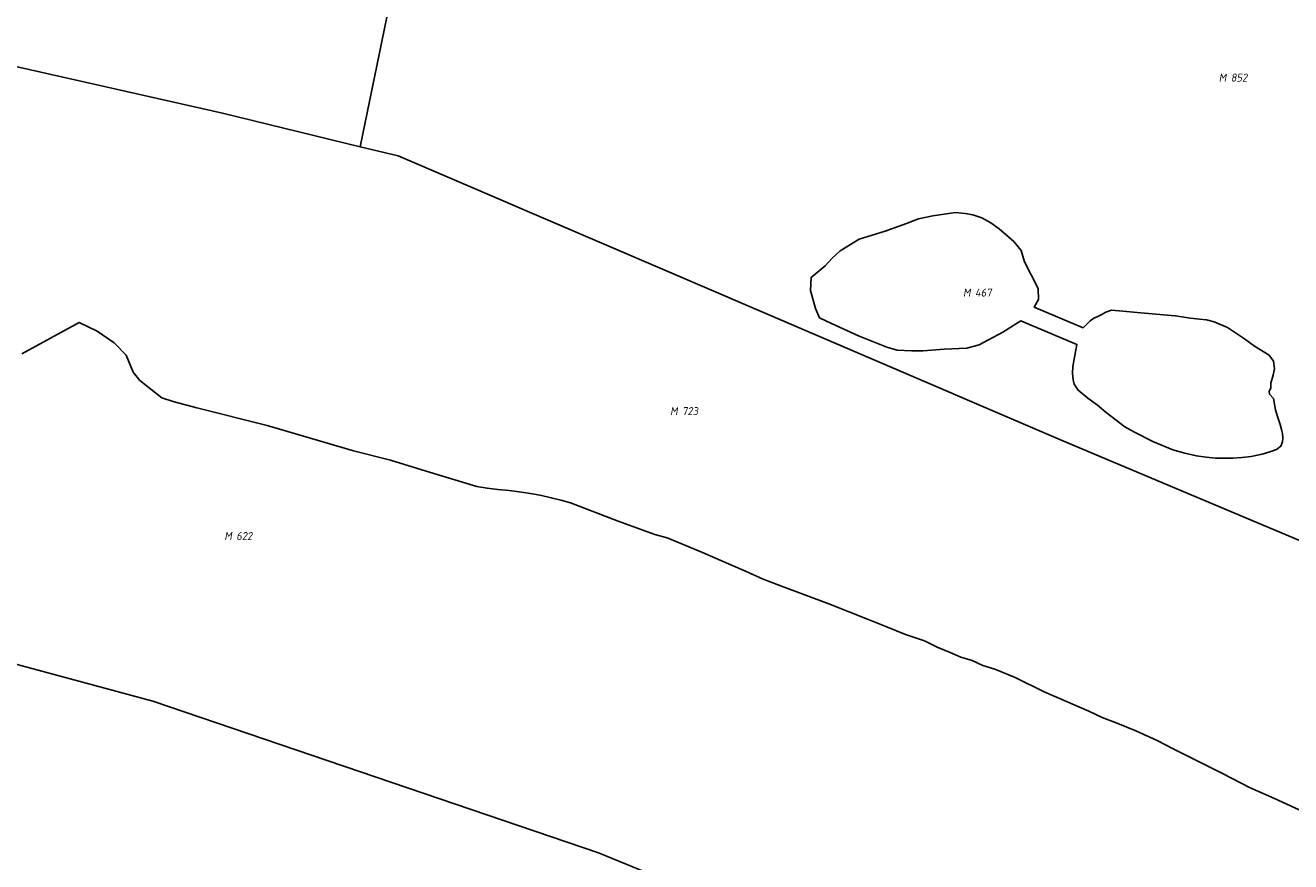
# Model space of a CAD drawing. Header units: metres. Extents: x 141872 to 145452, y 416170 to 417712.
# Tile 19 of 25: x 143771 to 144055, y 417116 to 417304. Entities that reach past the tile are written whole.
import ezdxf
from ezdxf.enums import TextEntityAlignment as Align
from ezdxf.lldxf.tags import DXFTag

# ---------------------------------------------------------------- set-up
doc = ezdxf.new("R2010")
doc.units = ezdxf.units.M
doc.layers.add('B-PV-KG-GRENS_PERCEEL-GV', color=30, linetype='KG-PERCEEL', lineweight=25)
doc.layers.add('B-PV-KG-GRENS_PERCEEL-S', color=30, linetype='Continuous', lineweight=25)
doc.styles.add('NLCS-ISO', font='NLCS-ISO.ttf', dxfattribs={"height": 1.8})
tags = doc.linetypes.add('KG-PERCEEL', pattern='A,5.5,-2,["P",Standard,S=1.8,R=0,X=-0.5,Y=-0.9],-2,5.5,-2,[5,NLCS.SHX,S=0.75,R=0,X=0,Y=0],-2', length=19).pattern_tags.tags
tags[6] = DXFTag(74, 10)

# ---------------------------------------------------------------- blocks, each defined once
blk = doc.blocks.new('SKG-PERCEELNUMMER-SO')
at = {"style": 'NLCS-ISO', "oblique": 10, "flags": 1}
for tag, p in [('GEMEENTECODE', (0, 2.55)), ('PERCEELGROOTTE', (0, -2.45))]:
    blk.add_attdef(tag, text='', height=1.8, dxfattribs=at).set_placement(p, align=Align.MIDDLE_CENTER)
at = {"style": 'NLCS-ISO', "oblique": 10}
blk.add_attdef('SECTIE', text='', height=1.8, dxfattribs=at).set_placement((-0.5, 0), align=Align.MIDDLE_RIGHT)
blk.add_attdef('PERCEELNUMMER', text='', height=1.8, dxfattribs=at).set_placement((0.5, 0), align=Align.MIDDLE_LEFT)

msp = doc.modelspace()

# ---------------------------------------------------------------- linework, layer by layer
at = {"layer": 'B-PV-KG-GRENS_PERCEEL-GV'}
for points in [[(143746.277, 417299.63), (143815.649, 417283.953), (143846.551, 417276.439), (143861.634, 417349.924), (143862.438, 417353.846), (143853.259, 417356.124), (143843.956, 417358.152), (143831.65, 417360.503), (143804.003, 417364.115), (143773.236, 417367.74), (143771.722, 417367.735), (143770.841, 417367.732)], [(143861.634, 417349.924), (143846.551, 417276.439), (143855.009, 417274.383), (144004.182, 417210.416), (144223.218, 417118.223)], [(144223.218, 417118.223), (144004.182, 417210.416), (143855.009, 417274.383), (143846.551, 417276.439), (143815.649, 417283.953), (143746.277, 417299.63)], [(144057.192, 417127.616), (144051.615, 417130.166), (144046.002, 417132.686), (144040.125, 417135.708), (144034.289, 417138.633), (144029.065, 417141.279), (144025.313, 417143.217), (144020.503, 417145.369), (144016.483, 417147.03), (144012.98, 417148.402), (144010.007, 417149.82), (143999.985, 417154.131), (143993.5, 417157.371), (143988.899, 417159.203), (143986.218, 417160.046), (143983.81, 417161.162), (143981.241, 417161.905), (143978.915, 417162.929), (143975.94, 417164.137), (143973.094, 417165.581), (143968.869, 417167.006), (143964.445, 417168.796), (143960.304, 417170.4), (143951.689, 417173.86), (143941.621, 417177.6), (143936.903, 417179.401), (143932.997, 417181.165), (143929.135, 417182.856), (143923.316, 417185.357), (143915.366, 417188.661), (143912.608, 417189.46), (143904.407, 417192.457), (143893.693, 417196.557), (143891.559, 417197.141), (143889.391, 417197.664), (143887.19, 417198.184), (143885.152, 417198.569), (143882.706, 417198.95), (143879.973, 417199.335), (143877.392, 417199.555), (143874.998, 417199.809), (143872.688, 417200.219), (143861.307, 417203.675), (143853.314, 417206.115), (143845.058, 417208.211), (143825.624, 417213.898), (143809.848, 417217.871), (143804.78, 417219.191), (143802.039, 417220.102), (143797.093, 417223.974), (143795.626, 417225.873), (143793.987, 417229.67), (143791.313, 417232.433), (143787.517, 417235.022), (143783.463, 417237.007), (143770.629, 417229.934)], [(143770.629, 417229.934), (143783.463, 417237.007), (143787.517, 417235.022), (143791.313, 417232.433), (143793.987, 417229.67), (143795.626, 417225.873), (143797.093, 417223.974), (143802.039, 417220.102), (143804.78, 417219.191), (143809.848, 417217.871), (143825.624, 417213.898), (143845.058, 417208.211), (143853.314, 417206.115), (143861.307, 417203.675), (143872.688, 417200.219), (143874.998, 417199.809), (143877.392, 417199.555), (143879.973, 417199.335), (143882.706, 417198.95), (143885.152, 417198.569), (143887.19, 417198.184), (143889.391, 417197.664), (143891.559, 417197.141), (143893.693, 417196.557), (143904.407, 417192.457), (143912.608, 417189.46), (143915.366, 417188.661), (143923.316, 417185.357), (143929.135, 417182.856), (143932.997, 417181.165), (143936.903, 417179.401), (143941.621, 417177.6), (143951.689, 417173.86), (143960.304, 417170.4), (143964.445, 417168.796), (143968.869, 417167.006), (143973.094, 417165.581), (143975.94, 417164.137), (143978.915, 417162.929), (143981.241, 417161.905), (143983.81, 417161.162), (143986.218, 417160.046), (143988.899, 417159.203), (143993.5, 417157.371), (143999.985, 417154.131), (144010.007, 417149.82), (144012.98, 417148.402), (144016.483, 417147.03), (144020.503, 417145.369), (144025.313, 417143.217), (144029.065, 417141.279), (144034.289, 417138.633), (144040.125, 417135.708), (144046.002, 417132.686), (144051.615, 417130.166), (144057.192, 417127.616)], [(143252.559, 417210.679), (143300, 417214), (143400, 417215), (143500, 417211), (143600, 417199), (143700, 417179), (143800, 417152), (143900, 417118), (144000, 417077), (144100, 417032)], [(144100, 417032), (144000, 417077), (143900, 417118), (143800, 417152), (143700, 417179), (143600, 417199), (143500, 417211), (143502.321, 417207.308), (143543.121, 417145.417), (143564.368, 417113.794), (143568.833, 417113.289), (143609.907, 417109.668), (143678.372, 417096.924), (143717.384, 417089.629), (143721.322, 417088.948), (143783.53, 417069.259), (143827.375, 417057.142), (143891.373, 417015.511), (143919.661, 417026.376), (144095.823, 416940.359)]]:
    msp.add_lwpolyline(points, dxfattribs=at)
for points in [[(143997.76, 417240.418), (143998.666, 417242.152), (143998.604, 417244.608), (143995.584, 417250.636), (143994.814, 417253.132), (143993.152, 417255.142), (143989.911, 417257.993), (143988.018, 417259.349), (143986.017, 417260.451), (143983.935, 417261.154), (143982.246, 417261.496), (143980.11, 417261.693), (143974.995, 417260.954), (143971.759, 417260.298), (143969.11, 417259.211), (143964.326, 417257.496), (143958.447, 417255.673), (143954.224, 417253.118), (143952.419, 417251.456), (143950.818, 417249.751), (143947.705, 417247.101), (143947.525, 417244.197), (143948.652, 417240.146), (143949.574, 417238.067), (143952.265, 417236.782), (143958.348, 417233.986), (143964.654, 417231.479), (143966.969, 417230.765), (143970.232, 417230.612), (143972.812, 417230.637), (143977.554, 417231.001), (143982.608, 417231.227), (143985.365, 417232.011), (143990.664, 417234.8), (143992.965, 417236.248), (143994.721, 417237.357), (144007.309, 417232.066), (144006.424, 417227.106), (144006.357, 417225.562), (144006.471, 417224.173), (144006.677, 417223.176), (144007.58, 417221.808), (144009.779, 417219.992), (144011.907, 417218.414), (144013.889, 417216.796), (144018.066, 417213.597), (144020.231, 417212.375), (144024.38, 417210.3), (144028.813, 417208.393), (144031.525, 417207.646), (144034.137, 417207.063), (144036.31, 417206.766), (144038.405, 417206.563), (144042.263, 417206.568), (144044.349, 417206.707), (144046.444, 417206.969), (144048.85, 417207.431), (144050.587, 417207.988), (144052.08, 417208.491), (144053.038, 417209.218), (144053.429, 417210.24), (144053.515, 417211.147), (144053.469, 417212.067), (144053.251, 417213.019), (144052.895, 417214.144), (144052.337, 417215.921), (144051.907, 417217.392), (144051.42, 417219.921), (144050.537, 417220.915), (144050.443, 417221.51), (144050.824, 417222.369), (144050.824, 417223.369), (144051.328, 417225.185), (144051.646, 417226.676), (144051.455, 417228.328), (144050.449, 417229.662), (144047.147, 417231.71), (144044.902, 417233.351), (144041.122, 417235.848), (144038.09, 417237.156), (144036.413, 417237.581), (144034.788, 417237.758), (144032.788, 417237.976), (144029.348, 417238.476), (144025.015, 417238.834), (144020.84, 417239.248), (144017.639, 417239.574), (144015.112, 417239.761), (144013.833, 417239.35), (144012.746, 417238.741), (144011.982, 417238.337), (144011.144, 417238.004), (144010.269, 417237.361), (144008.728, 417235.808)], [(143947.525, 417244.197), (143947.705, 417247.101), (143950.818, 417249.751), (143952.419, 417251.456), (143954.224, 417253.118), (143958.447, 417255.673), (143964.326, 417257.496), (143969.11, 417259.211), (143971.759, 417260.298), (143974.995, 417260.954), (143980.11, 417261.693), (143982.246, 417261.496), (143983.935, 417261.154), (143986.017, 417260.451), (143988.018, 417259.349), (143989.911, 417257.993), (143993.152, 417255.142), (143994.814, 417253.132), (143995.584, 417250.636), (143998.604, 417244.608), (143998.666, 417242.152), (143997.76, 417240.418), (144008.728, 417235.808), (144010.269, 417237.361), (144011.144, 417238.004), (144011.982, 417238.337), (144012.746, 417238.741), (144013.833, 417239.35), (144015.112, 417239.761), (144017.639, 417239.574), (144020.84, 417239.248), (144025.015, 417238.834), (144029.348, 417238.476), (144032.788, 417237.976), (144034.788, 417237.758), (144036.413, 417237.581), (144038.09, 417237.156), (144041.122, 417235.848), (144044.902, 417233.351), (144047.147, 417231.71), (144050.449, 417229.662), (144051.455, 417228.328), (144051.646, 417226.676), (144051.328, 417225.185), (144050.824, 417223.369), (144050.824, 417222.369), (144050.443, 417221.51), (144050.537, 417220.915), (144051.42, 417219.921), (144051.907, 417217.392), (144052.337, 417215.921), (144052.895, 417214.144), (144053.251, 417213.019), (144053.469, 417212.067), (144053.515, 417211.147), (144053.429, 417210.24), (144053.038, 417209.218), (144052.08, 417208.491), (144050.587, 417207.988), (144048.85, 417207.431), (144046.444, 417206.969), (144044.349, 417206.707), (144042.263, 417206.568), (144038.405, 417206.563), (144036.31, 417206.766), (144034.137, 417207.063), (144031.525, 417207.646), (144028.813, 417208.393), (144024.38, 417210.3), (144020.231, 417212.375), (144018.066, 417213.597), (144013.889, 417216.796), (144011.907, 417218.414), (144009.779, 417219.992), (144007.58, 417221.808), (144006.677, 417223.176), (144006.471, 417224.173), (144006.357, 417225.562), (144006.424, 417227.106), (144007.309, 417232.066), (143994.721, 417237.357), (143992.965, 417236.248), (143990.664, 417234.8), (143985.365, 417232.011), (143982.608, 417231.227), (143977.554, 417231.001), (143972.812, 417230.637), (143970.232, 417230.612), (143966.969, 417230.765), (143964.654, 417231.479), (143958.348, 417233.986), (143952.265, 417236.782), (143949.574, 417238.067), (143948.652, 417240.146)]]:
    msp.add_lwpolyline(points, close=True, dxfattribs=at)

# ---------------------------------------------------------------- block references
at = {"layer": 'B-PV-KG-GRENS_PERCEEL-S'}
for p, values in [((144041.334, 417291.953), {'PERCEELNUMMER': '852', 'SECTIE': 'M'}), ((143983.955, 417243.717), {'PERCEELNUMMER': '467', 'SECTIE': 'M'}), ((143918.236, 417217.113), {'PERCEELNUMMER': '723', 'SECTIE': 'M'}), ((143818.234, 417189.085), {'PERCEELNUMMER': '622', 'SECTIE': 'M'})]:
    msp.add_blockref('SKG-PERCEELNUMMER-SO', p, dxfattribs=at).add_auto_attribs(values)

doc.saveas('drawing.dxf')
